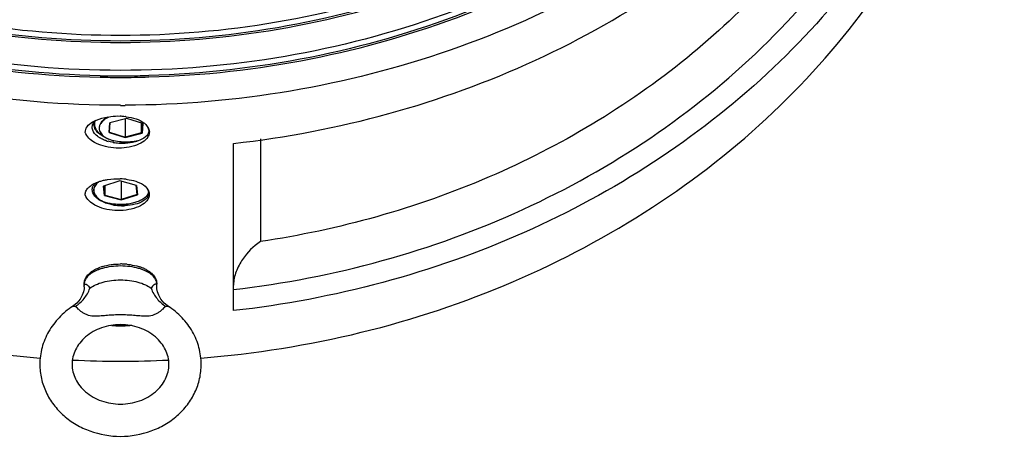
# Model space of a CAD drawing. Header units: millimetres. Extents: x 35 to 1506, y -73 to 359.
# Tile 2 of 13: x 132 to 254, y 91 to 143. Entities that reach past the tile are written whole.
import ezdxf

# ---------------------------------------------------------------- set-up
doc = ezdxf.new("R2010")
doc.units = ezdxf.units.MM
doc.header["$LTSCALE"] = 30.734
doc.layers.get('0').update_dxf_attribs({"linetype": 'CONTINUOUS'})

msp = doc.modelspace()

# ---------------------------------------------------------------- linework, layer by layer
at = {"color": 7, "linetype": 'Continuous'}
for p, q in [((145.33, 130.83), (143.23, 130.29)), ((145.13, 130.78), (145.13, 128.54)), ((147.33, 130.2), (145.33, 130.83)), ((143.13, 129.1), (143.23, 130.29)), ((143.18, 129.16), (143.28, 130.3)), ((147.17, 129.07), (147.17, 130.25)), ((147.17, 129.07), (147.27, 130.21)), ((147.33, 130.2), (147.22, 129.02)), ((142.27, 128.71), (141.98, 128.91)), ((143.18, 129.16), (143.13, 129.1)), ((143.13, 129.1), (145.12, 128.47)), ((143.18, 129.16), (145.13, 128.54)), ((145.12, 128.47), (147.22, 129.02)), ((145.13, 128.54), (145.12, 128.47)), ((147.17, 129.07), (145.13, 128.54)), ((147.22, 129.02), (147.17, 129.07)), ((161.88, 128.32), (161.88, 115.57)), ((143.63, 127.89), (143.68, 128.09)), ((144.55, 127.77), (144.53, 127.78)), ((145.13, 127.78), (144.55, 127.77)), ((158.55, 107), (158.55, 127.75)), ((144.45, 123.09), (142.45, 122.46)), ((142.55, 121.27), (142.45, 122.46)), ((142.6, 121.33), (142.5, 122.47)), ((142.6, 122.5), (142.6, 121.33)), ((146.55, 122.54), (144.45, 123.09)), ((144.65, 123.04), (144.65, 120.8)), ((146.6, 121.42), (146.5, 122.56)), ((146.55, 122.54), (146.65, 121.36)), ((142.6, 121.33), (142.55, 121.27)), ((142.55, 121.27), (144.65, 120.73)), ((142.6, 121.33), (144.65, 120.8)), ((146.6, 121.42), (144.65, 120.8)), ((144.65, 120.73), (146.65, 121.36)), ((144.65, 120.8), (144.65, 120.73)), ((146.65, 121.36), (146.6, 121.42)), ((147.41, 120.9), (147.64, 121.06)), ((143.64, 120.14), (143.65, 120.22)), ((144.55, 120.02), (144.53, 120.03)), ((145.13, 120.03), (144.55, 120.02)), ((144.55, 112.54), (144.55, 112.54)), ((146.81, 112.24), (146.8, 112.24)), ((140.05, 109.97), (140.05, 110.29)), ((149.05, 110.29), (149.05, 110.29)), ((149.05, 109.97), (149.05, 110.29)), ((138.62, 107.53), (138.62, 107.53)), ((150.48, 107.53), (150.48, 107.53)), ((144.55, 105.15), (144.56, 105.26))]:
    msp.add_line(p, q, dxfattribs=at)
for points in [[(140.05, 109.97), (140.04, 109.7), (139.96, 109.34), (139.81, 108.91), (139.54, 108.43), (139.12, 107.93), (138.62, 107.53)], [(150.48, 107.53), (149.98, 107.93), (149.56, 108.43), (149.29, 108.91), (149.14, 109.34), (149.07, 109.7), (149.05, 109.97)]]:
    msp.add_lwpolyline(points, dxfattribs=at)
for centre, radius, start, end in [((144.55, 257.44), 121.32, 268.8066, 270.0008), ((144.55, 257.84), 121.9, 268.8123, 270.0001), ((144.55, 257.46), 121.34, 270.0007, 270.3145), ((144.55, 257.82), 121.88, 270, 271.6486), ((144.55, 257.42), 121.29, 270.3144, 271.6565), ((144.55, 259.01), 126.54, 269.9951, 270.2595), ((144.24, 122.54), 8.57, 88.1253, 95.8677), ((144.25, 122.83), 8.29, 86.3713, 88.1341), ((144.27, 123.1), 8.01, 83.9607, 86.3732), ((144.29, 123.34), 7.78, 83.0013, 83.9551), ((142.24, 130.65), 1.2, 201.4773, 202.5361), ((142.29, 130.67), 1.25, 202.5575, 206.4922), ((142.35, 130.7), 1.32, 206.4757, 208.2992), ((142.39, 129.62), 1.37, 148.3596, 152.2527), ((142.39, 130.13), 1.17, 169.7341, 175.3215), ((142.37, 130.13), 1.15, 175.3372, 177.8349), ((142.24, 130.08), 1.01, 172.2777, 175.0124), ((142.37, 130.13), 1.14, 177.836, 180.0009), ((142.23, 130.08), 1, 175.0152, 177.4851), ((142.23, 130.08), 1, 177.4861, 180.001), ((142.28, 130.08), 1.05, 165.0253, 172.2299), ((146.74, 129.31), 1.42, 326.9678, 330.1271), ((146.82, 129.26), 1.32, 330.1286, 333.4302), ((144.44, 132.98), 5.17, 251.024, 254.3039), ((144.78, 134.4), 6.63, 259.9923, 261.6031), ((144.82, 134.73), 6.96, 261.677, 267.5992), ((144.83, 136.59), 8.82, 267.9602, 272.0146), ((144.25, 115.08), 8.29, 86.3731, 88.1342), ((144.27, 115.35), 8.01, 83.9605, 86.375), ((144.29, 115.59), 7.78, 83.0012, 83.9549), ((142.39, 121.91), 1.17, 155.5755, 156.6884), ((143.5, 123.25), 2.97, 234.4823, 237.1494), ((146.36, 122.45), 1.87, 312.8439, 313.5933), ((147.07, 121.93), 0.983, 339.5221, 343.6613), ((144.3, 124.84), 4.75, 249.7228, 250.9903), ((144.78, 126.65), 6.63, 259.9923, 261.6031), ((144.82, 126.98), 6.96, 261.677, 267.5992), ((144.83, 128.84), 8.82, 267.9602, 272.0146), ((144.04, 106.85), 5.89, 106.7388, 109.7009), ((144.08, 106.09), 6.4, 106.1032, 107.7153), ((144.55, 104.31), 8.48, 89.7656, 90.0715), ((144.55, 104.31), 8.48, 88.4491, 89.7656), ((144.55, 104.35), 8.44, 86.6368, 88.4506), ((144.56, 104.51), 8.28, 84.4889, 86.6399), ((145.02, 106.7), 6.04, 71.958, 72.6973), ((145.1, 106.95), 5.78, 69.9737, 71.9674), ((145.27, 107.4), 5.3, 66.2364, 69.9824), ((145.45, 107.82), 4.84, 65.3901, 66.1753), ((143.58, 107.43), 4.97, 112.7559, 115.0206), ((145.4, 107.14), 5.29, 67.2283, 68.5762), ((145.55, 107.5), 4.9, 64.9585, 67.2462), ((145.58, 108.11), 4.52, 61.7783, 65.4075), ((140.22, 110.15), 0.138, 130.4152, 133.7998), ((148.88, 110.15), 0.138, 46.0987, 49.8934), ((144.55, 227.23), 126.5, 267.3064, 272.6925)]:
    msp.add_arc(centre, radius, start, end, dxfattribs=at)
for points, knots in [([(39.05, 227.31), (39.05, 221.42), (40.39, 209.53), (46.31, 192.45), (55.91, 176.72), (68.79, 162.9), (84.47, 151.51), (102.35, 142.95), (121.76, 137.51), (135.25, 136.11), (142.02, 135.97)], [0, 0, 0, 0, 0.116187, 0.233759, 0.353865, 0.477218, 0.604015, 0.733951, 0.866293, 1, 1, 1, 1]), ([(142.02, 136.15), (135.28, 136.29), (121.86, 137.69), (102.54, 143.1), (84.74, 151.63), (69.15, 162.96), (56.33, 176.71), (46.78, 192.37), (40.88, 209.36), (39.55, 221.2), (39.55, 227.06)], [0, 0, 0, 0, 0.133707, 0.266049, 0.395985, 0.522781, 0.646134, 0.766241, 0.883812, 1, 1, 1, 1]), ([(144.55, 136.81), (137.73, 136.81), (124.12, 137.96), (104.48, 143.1), (86.33, 151.45), (70.39, 162.72), (57.26, 176.5), (47.47, 192.27), (41.42, 209.42), (40.05, 221.38), (40.05, 227.31)], [0, 0, 0, 0, 0.133642, 0.266027, 0.396059, 0.52295, 0.646354, 0.766444, 0.883934, 1, 1, 1, 1]), ([(44.05, 227.31), (44.05, 221.61), (45.37, 210.11), (51.19, 193.61), (60.6, 178.44), (73.23, 165.2), (88.56, 154.36), (111.94, 143.59), (144.55, 138.05), (177.16, 143.59), (200.54, 154.36), (215.88, 165.2), (228.5, 178.44), (237.92, 193.61), (243.74, 210.1), (245.05, 221.61), (245.05, 227.31)], [0, 0, 0, 0, 0.058089, 0.116891, 0.176995, 0.238756, 0.302264, 0.367343, 0.499995, 0.632648, 0.697729, 0.761238, 0.823002, 0.883107, 0.94191, 1, 1, 1, 1]), ([(244.55, 227.06), (244.55, 221.39), (243.24, 209.94), (237.45, 193.53), (228.08, 178.44), (215.52, 165.26), (200.26, 154.47), (177, 143.75), (144.55, 138.24), (112.1, 143.75), (88.84, 154.47), (73.58, 165.26), (61.02, 178.44), (51.65, 193.53), (45.86, 209.94), (44.55, 221.39), (44.55, 227.06)], [0, 0, 0, 0, 0.058089, 0.116892, 0.176998, 0.238761, 0.302271, 0.367352, 0.500005, 0.632657, 0.697736, 0.761244, 0.823005, 0.883109, 0.941911, 1, 1, 1, 1]), ([(244.05, 227.31), (244.05, 221.67), (242.75, 210.28), (236.99, 193.94), (227.67, 178.93), (215.17, 165.81), (199.98, 155.08), (176.84, 144.42), (144.55, 138.93), (112.26, 144.42), (89.12, 155.08), (73.94, 165.81), (61.44, 178.93), (52.11, 193.94), (46.35, 210.28), (45.05, 221.67), (45.05, 227.31)], [0, 0, 0, 0, 0.058089, 0.116893, 0.176998, 0.238761, 0.302271, 0.367351, 0.500005, 0.632657, 0.697736, 0.761243, 0.823005, 0.883109, 0.941911, 1, 1, 1, 1]), ([(249.05, 227.31), (249.05, 221.38), (247.69, 209.42), (241.63, 192.27), (231.84, 176.5), (218.71, 162.72), (202.77, 151.45), (184.62, 143.1), (164.98, 137.96), (151.37, 136.81), (144.55, 136.81)], [0, 0, 0, 0, 0.116064, 0.233554, 0.353645, 0.47705, 0.603942, 0.733975, 0.86636, 1, 1, 1, 1]), ([(148.06, 135.99), (154.79, 136.18), (168.18, 137.68), (187.43, 143.21), (205.14, 151.82), (220.65, 163.22), (233.39, 176.99), (242.88, 192.66), (248.73, 209.64), (250.05, 221.45), (250.05, 227.31)], [0, 0, 0, 0, 0.133727, 0.26605, 0.395949, 0.52271, 0.646046, 0.766161, 0.883765, 1, 1, 1, 1]), ([(249.55, 227.06), (249.55, 221.23), (248.24, 209.47), (242.41, 192.58), (232.98, 176.98), (220.3, 163.28), (204.86, 151.94), (187.24, 143.37), (168.08, 137.86), (154.76, 136.37), (148.06, 136.17)], [0, 0, 0, 0, 0.116235, 0.233839, 0.353955, 0.47729, 0.604051, 0.73395, 0.866273, 1, 1, 1, 1]), ([(144.54, 132.48), (137.65, 132.48), (123.92, 133.6), (104.03, 138.6), (85.55, 146.75), (69.14, 157.77), (55.39, 171.28), (44.8, 186.83), (37.77, 203.85), (35.64, 215.85), (35.24, 221.83)], [0, 0, 0, 0, 0.133279, 0.265393, 0.395314, 0.522283, 0.645919, 0.766301, 0.883992, 1, 1, 1, 1]), ([(253.87, 221.83), (253.47, 215.87), (251.35, 203.91), (244.36, 186.94), (233.83, 171.43), (220.16, 157.94), (203.85, 146.92), (185.46, 138.74), (165.66, 133.68), (151.98, 132.51), (145.12, 132.48)], [0, 0, 0, 0, 0.116031, 0.233738, 0.354123, 0.477748, 0.604699, 0.734601, 0.866707, 1, 1, 1, 1]), ([(158.55, 127.75), (165.04, 128.48), (177.86, 130.93), (196.08, 137.55), (212.66, 146.9), (227.06, 158.68), (238.8, 172.52), (247.5, 188.01), (252.85, 204.61), (254.05, 216.11), (254.05, 221.81)], [0, 0, 0, 0, 0.13385, 0.265926, 0.395429, 0.521842, 0.645025, 0.76526, 0.883238, 1, 1, 1, 1]), ([(158.55, 109.62), (164.77, 110.34), (177.04, 112.71), (194.49, 119.05), (210.41, 127.95), (224.27, 139.17), (235.65, 152.35), (244.17, 167.09), (249.55, 182.92), (250.92, 193.92), (251.04, 199.38)], [0, 0, 0, 0, 0.133744, 0.265736, 0.395204, 0.521637, 0.644889, 0.765212, 0.883256, 1, 1, 1, 1]), ([(35.06, 195.55), (35.06, 189.7), (36.33, 177.9), (41.95, 160.9), (51.09, 145.11), (63.41, 131.08), (78.47, 119.26), (95.76, 110.06), (114.67, 103.76), (127.92, 101.65), (134.61, 101.12)], [0, 0, 0, 0, 0.116549, 0.234373, 0.354551, 0.477785, 0.60433, 0.733989, 0.866176, 1, 1, 1, 1]), ([(154.49, 101.12), (161.19, 101.65), (174.43, 103.76), (193.35, 110.06), (210.64, 119.27), (225.7, 131.08), (238.02, 145.11), (247.16, 160.91), (252.79, 177.91), (254.06, 189.71), (254.06, 195.56)], [0, 0, 0, 0, 0.133823, 0.266009, 0.39567, 0.522215, 0.64545, 0.765629, 0.883452, 1, 1, 1, 1]), ([(253.87, 195.58), (253.51, 190.1), (251.66, 179.14), (245.67, 163.44), (236.65, 148.89), (224.9, 135.93), (210.76, 124.93), (194.66, 116.21), (177.1, 110.02), (164.79, 107.7), (158.55, 107)], [0, 0, 0, 0, 0.116685, 0.23483, 0.355328, 0.478737, 0.605243, 0.734667, 0.866501, 1, 1, 1, 1]), ([(244.29, 182.57), (243.13, 178.35), (240.08, 170.01), (233.5, 158.31), (225.02, 147.57), (211.34, 134.73), (190.46, 122.28), (171.59, 117.01), (161.88, 115.57)], [0, 0, 0, 0, 0.117282, 0.236451, 0.357952, 0.482022, 0.737086, 1, 1, 1, 1]), ([(141.48, 130.6), (141.61, 130.66), (142.22, 130.9), (142.87, 131.02), (143.37, 131.07)], [0, 0, 0, 0, 0.22984, 1, 1, 1, 1]), ([(142.92, 130.99), (142.78, 130.92), (142.53, 130.76), (142.21, 130.47), (142, 130.16), (141.93, 129.93), (141.91, 129.81)], [0, 0, 0, 0, 0.293991, 0.555838, 0.788306, 1, 1, 1, 1]), ([(143.09, 131.02), (142.98, 130.97), (142.77, 130.86), (142.43, 130.62), (142.21, 130.4), (142.12, 130.24)], [0, 0, 0, 0, 0.287371, 0.550015, 1, 1, 1, 1]), ([(145.24, 131.06), (145.66, 131.01), (146.42, 130.85), (147.14, 130.53), (147.43, 130.32)], [0, 0, 0, 0, 0.544219, 1, 1, 1, 1]), ([(140.19, 129.12), (140.18, 129.36), (140.38, 129.92), (140.83, 130.26), (141.09, 130.41)], [0, 0, 0, 0, 0.44328, 1, 1, 1, 1]), ([(141.71, 128.63), (141.45, 128.83), (141.1, 129.21), (141.02, 129.84), (141.12, 130.13), (141.18, 130.26)], [0, 0, 0, 0, 0.533988, 0.763981, 1, 1, 1, 1]), ([(141.23, 130.08), (141.23, 129.98), (141.26, 129.75), (141.37, 129.55), (141.43, 129.46)], [0, 0, 0, 0, 0.482897, 1, 1, 1, 1]), ([(142, 128.93), (141.87, 129.04), (141.65, 129.28), (141.43, 129.68), (141.34, 130.11), (141.37, 130.39), (141.41, 130.52)], [0, 0, 0, 0, 0.281091, 0.533677, 0.768292, 1, 1, 1, 1]), ([(141.43, 129.46), (141.46, 129.41), (141.62, 129.2), (141.82, 129.03), (141.98, 128.91)], [0, 0, 0, 0, 0.231443, 1, 1, 1, 1]), ([(141.91, 129.81), (141.9, 129.71), (141.91, 129.5), (141.98, 129.3), (142.03, 129.2)], [0, 0, 0, 0, 0.489674, 1, 1, 1, 1]), ([(142.03, 129.2), (142.01, 129.25), (141.97, 129.35), (141.94, 129.5), (141.93, 129.66), (141.94, 129.76), (141.95, 129.81)], [0, 0, 0, 0, 0.256663, 0.506885, 0.753172, 1, 1, 1, 1]), ([(141.95, 129.81), (141.96, 129.88), (141.99, 129.99), (142.06, 130.13), (142.1, 130.2), (142.12, 130.24)], [0, 0, 0, 0, 0.486756, 0.740131, 1, 1, 1, 1]), ([(147.43, 130.32), (147.49, 130.28), (147.69, 130.12), (147.86, 129.9), (147.93, 129.72)], [0, 0, 0, 0, 0.278841, 1, 1, 1, 1]), ([(147.93, 129.72), (148.02, 129.58), (148.11, 129.22), (147.95, 128.89), (147.84, 128.75)], [0, 0, 0, 0, 0.489044, 1, 1, 1, 1]), ([(147.93, 129.72), (148.04, 129.57), (148.18, 129.21), (148.09, 128.83), (148.01, 128.66)], [0, 0, 0, 0, 0.50345, 1, 1, 1, 1]), ([(147.93, 128.53), (147.77, 128.28), (147.25, 127.83), (145.82, 127.22), (144.1, 127.08), (142.42, 127.38), (141.15, 127.88), (140.34, 128.58), (140.19, 129.12)], [0, 0, 0, 0, 0.101106, 0.228442, 0.528182, 0.676489, 0.807855, 1, 1, 1, 1]), ([(142.1, 128.38), (142.07, 128.4), (141.93, 128.48), (141.8, 128.56), (141.71, 128.63)], [0, 0, 0, 0, 0.259574, 1, 1, 1, 1]), ([(142.27, 128.71), (142.25, 128.73), (142.15, 128.79), (142.06, 128.87), (142, 128.93)], [0, 0, 0, 0, 0.256607, 1, 1, 1, 1]), ([(142.03, 129.2), (142.11, 129), (142.34, 128.72), (142.73, 128.44), (142.98, 128.32), (143.11, 128.26)], [0, 0, 0, 0, 0.440319, 0.705123, 1, 1, 1, 1]), ([(142.76, 128.1), (142.7, 128.12), (142.47, 128.2), (142.25, 128.3), (142.1, 128.38)], [0, 0, 0, 0, 0.260366, 1, 1, 1, 1]), ([(143.11, 128.26), (143.03, 128.29), (142.74, 128.42), (142.47, 128.57), (142.27, 128.71)], [0, 0, 0, 0, 0.262717, 1, 1, 1, 1]), ([(146.71, 128.07), (146.41, 128), (145.8, 127.9), (144.86, 127.89), (143.96, 128), (143.38, 128.16), (143.11, 128.26)], [0, 0, 0, 0, 0.251026, 0.510729, 0.764879, 1, 1, 1, 1]), ([(147.84, 128.75), (147.78, 128.68), (147.46, 128.37), (147.05, 128.17), (146.72, 128.06)], [0, 0, 0, 0, 0.212173, 1, 1, 1, 1]), ([(146.72, 128.06), (146.6, 128.02), (146.08, 127.86), (145.54, 127.79), (145.13, 127.78)], [0, 0, 0, 0, 0.232619, 1, 1, 1, 1]), ([(142.45, 123.17), (142.61, 123.21), (143.29, 123.34), (144, 123.38), (144.52, 123.36)], [0, 0, 0, 0, 0.240883, 1, 1, 1, 1]), ([(145.24, 123.31), (145.37, 123.29), (145.87, 123.22), (146.35, 123.09), (146.7, 122.96)], [0, 0, 0, 0, 0.263813, 1, 1, 1, 1]), ([(140.19, 121.37), (140.18, 121.52), (140.25, 121.85), (140.44, 122.11), (140.55, 122.24)], [0, 0, 0, 0, 0.473707, 1, 1, 1, 1]), ([(140.55, 122.24), (140.59, 122.28), (140.77, 122.45), (140.97, 122.59), (141.14, 122.68)], [0, 0, 0, 0, 0.231426, 1, 1, 1, 1]), ([(141.78, 120.83), (141.5, 121.04), (141.12, 121.42), (141.02, 122.07), (141.11, 122.37), (141.18, 122.5)], [0, 0, 0, 0, 0.537746, 0.766467, 1, 1, 1, 1]), ([(141.14, 122.68), (141.19, 122.71), (141.42, 122.84), (141.67, 122.94), (141.86, 123)], [0, 0, 0, 0, 0.236556, 1, 1, 1, 1]), ([(141.18, 122.5), (141.2, 122.53), (141.27, 122.66), (141.37, 122.78), (141.45, 122.87)], [0, 0, 0, 0, 0.238095, 1, 1, 1, 1]), ([(141.32, 122.37), (141.27, 122.27), (141.22, 122.06), (141.23, 121.85), (141.25, 121.75)], [0, 0, 0, 0, 0.505813, 1, 1, 1, 1]), ([(141.27, 121.75), (141.26, 121.8), (141.25, 121.9), (141.26, 122.06), (141.3, 122.21), (141.33, 122.31), (141.35, 122.36)], [0, 0, 0, 0, 0.246801, 0.493116, 0.743304, 1, 1, 1, 1]), ([(141.79, 122.96), (141.73, 122.92), (141.55, 122.75), (141.4, 122.55), (141.33, 122.39)], [0, 0, 0, 0, 0.272201, 1, 1, 1, 1]), ([(141.88, 122.99), (141.82, 122.94), (141.6, 122.77), (141.42, 122.54), (141.35, 122.36)], [0, 0, 0, 0, 0.280038, 1, 1, 1, 1]), ([(141.86, 123), (141.9, 123.02), (142.1, 123.08), (142.3, 123.14), (142.45, 123.17)], [0, 0, 0, 0, 0.243031, 1, 1, 1, 1]), ([(146.7, 122.96), (146.85, 122.9), (147.33, 122.69), (147.79, 122.32), (147.93, 121.97)], [0, 0, 0, 0, 0.300247, 1, 1, 1, 1]), ([(148.03, 120.97), (147.92, 120.7), (147.45, 120.21), (146.46, 119.72), (145.22, 119.43), (143.86, 119.39), (142.54, 119.59), (141.21, 120.08), (140.35, 120.8), (140.19, 121.37)], [0, 0, 0, 0, 0.095325, 0.218189, 0.363492, 0.519016, 0.670162, 0.804617, 1, 1, 1, 1]), ([(141.25, 121.75), (141.27, 121.68), (141.32, 121.53), (141.4, 121.39), (141.44, 121.32)], [0, 0, 0, 0, 0.484726, 1, 1, 1, 1]), ([(141.44, 121.32), (141.42, 121.36), (141.38, 121.43), (141.32, 121.57), (141.29, 121.68), (141.27, 121.75)], [0, 0, 0, 0, 0.259818, 0.513292, 1, 1, 1, 1]), ([(141.44, 121.32), (141.5, 121.23), (141.64, 121.04), (141.92, 120.81), (142.28, 120.6), (142.54, 120.48), (142.69, 120.43)], [0, 0, 0, 0, 0.208366, 0.443934, 0.708311, 1, 1, 1, 1]), ([(142.69, 120.43), (142.6, 120.46), (142.3, 120.57), (142, 120.72), (141.79, 120.84)], [0, 0, 0, 0, 0.26102, 1, 1, 1, 1]), ([(147.41, 120.9), (147.27, 120.8), (146.96, 120.63), (146.45, 120.43), (145.86, 120.27), (145.23, 120.18), (144.58, 120.15), (143.92, 120.18), (143.29, 120.27), (142.88, 120.37), (142.69, 120.43)], [0, 0, 0, 0, 0.102381, 0.216772, 0.341132, 0.472599, 0.607811, 0.743155, 0.875011, 1, 1, 1, 1]), ([(147.63, 121.08), (147.62, 121.06), (147.54, 121), (147.47, 120.94), (147.41, 120.9)], [0, 0, 0, 0, 0.24178, 1, 1, 1, 1]), ([(147.84, 121), (147.82, 120.98), (147.74, 120.88), (147.64, 120.8), (147.56, 120.74)], [0, 0, 0, 0, 0.236012, 1, 1, 1, 1]), ([(147.64, 121.06), (147.68, 121.09), (147.82, 121.19), (147.94, 121.31), (148.02, 121.41)], [0, 0, 0, 0, 0.266763, 1, 1, 1, 1]), ([(147.99, 121.59), (147.96, 121.5), (147.86, 121.32), (147.73, 121.17), (147.65, 121.1)], [0, 0, 0, 0, 0.474016, 1, 1, 1, 1]), ([(147.93, 121.97), (148.02, 121.83), (148.11, 121.47), (147.95, 121.14), (147.84, 121)], [0, 0, 0, 0, 0.489044, 1, 1, 1, 1]), ([(147.93, 121.97), (148.03, 121.83), (148.17, 121.49), (148.1, 121.12), (148.03, 120.97)], [0, 0, 0, 0, 0.505896, 1, 1, 1, 1]), ([(142.66, 120.38), (142.59, 120.41), (142.32, 120.51), (142.07, 120.64), (141.89, 120.76)], [0, 0, 0, 0, 0.263826, 1, 1, 1, 1]), ([(143.63, 120.12), (143.55, 120.14), (143.26, 120.19), (142.97, 120.27), (142.76, 120.35)], [0, 0, 0, 0, 0.256404, 1, 1, 1, 1]), ([(147.33, 120.58), (147.03, 120.4), (146.3, 120.14), (145.54, 120.04), (145.13, 120.03)], [0, 0, 0, 0, 0.458214, 1, 1, 1, 1]), ([(161.88, 115.57), (161.01, 114.99), (159.85, 113.8), (158.82, 111.88), (158.55, 110.74), (158.55, 110.17)], [0, 0, 0, 0, 0.47675, 0.739585, 1, 1, 1, 1]), ([(141.39, 112.1), (141.44, 112.12), (141.66, 112.23), (141.88, 112.33), (142.05, 112.39)], [0, 0, 0, 0, 0.24204, 1, 1, 1, 1]), ([(144.55, 112.54), (144.16, 112.54), (143.4, 112.49), (142.66, 112.34), (142.3, 112.24)], [0, 0, 0, 0, 0.512947, 1, 1, 1, 1]), ([(142.34, 112.48), (142.69, 112.59), (143.42, 112.74), (144.16, 112.79), (144.54, 112.79)], [0, 0, 0, 0, 0.487931, 1, 1, 1, 1]), ([(146.8, 112.24), (146.45, 112.34), (145.7, 112.49), (144.94, 112.54), (144.55, 112.54)], [0, 0, 0, 0, 0.487097, 1, 1, 1, 1]), ([(145.36, 112.75), (145.49, 112.74), (145.98, 112.68), (146.47, 112.58), (146.82, 112.47)], [0, 0, 0, 0, 0.257926, 1, 1, 1, 1]), ([(147.33, 112.06), (147.29, 112.08), (147.12, 112.14), (146.94, 112.2), (146.81, 112.24)], [0, 0, 0, 0, 0.243993, 1, 1, 1, 1]), ([(140.05, 110.29), (140.05, 110.48), (140.12, 110.85), (140.41, 111.35), (140.85, 111.77), (141.2, 111.99), (141.39, 112.1)], [0, 0, 0, 0, 0.232338, 0.471088, 0.724461, 1, 1, 1, 1]), ([(141.48, 111.94), (141.27, 111.84), (140.89, 111.63), (140.42, 111.23), (140.17, 110.84), (140.07, 110.53), (140.05, 110.37), (140.05, 110.29)], [0, 0, 0, 0, 0.304448, 0.568028, 0.794892, 0.899018, 1, 1, 1, 1]), ([(142.13, 112.19), (142.09, 112.18), (141.93, 112.12), (141.77, 112.06), (141.66, 112.02)], [0, 0, 0, 0, 0.255847, 1, 1, 1, 1]), ([(149.05, 110.29), (149.05, 110.37), (149.04, 110.53), (148.94, 110.84), (148.68, 111.23), (148.22, 111.63), (147.84, 111.84), (147.62, 111.94)], [0, 0, 0, 0, 0.100982, 0.205107, 0.431972, 0.695552, 1, 1, 1, 1]), ([(147.72, 112.09), (147.91, 111.99), (148.26, 111.77), (148.69, 111.34), (148.98, 110.85), (149.05, 110.47), (149.05, 110.29)], [0, 0, 0, 0, 0.27549, 0.528853, 0.767616, 1, 1, 1, 1]), ([(140.05, 109.97), (140.05, 110.03), (140.06, 110.13), (140.1, 110.22), (140.13, 110.25)], [0, 0, 0, 0, 0.597798, 1, 1, 1, 1]), ([(140.13, 110.26), (140.15, 110.27), (140.19, 110.29), (140.26, 110.28), (140.34, 110.25), (140.42, 110.19), (140.5, 110.12), (140.62, 109.98), (140.7, 109.85), (140.75, 109.77)], [0, 0, 0, 0, 0.073381, 0.151819, 0.246297, 0.360422, 0.49432, 0.647002, 1, 1, 1, 1]), ([(140.75, 109.77), (140.97, 109.94), (141.5, 110.25), (142.41, 110.57), (143.45, 110.77), (144.55, 110.83), (145.66, 110.77), (146.69, 110.57), (147.6, 110.25), (148.13, 109.94), (148.35, 109.77)], [0, 0, 0, 0, 0.104975, 0.226286, 0.359876, 0.499989, 0.640104, 0.773699, 0.895017, 1, 1, 1, 1]), ([(148.97, 110.26), (148.95, 110.27), (148.91, 110.29), (148.84, 110.28), (148.76, 110.25), (148.68, 110.19), (148.6, 110.12), (148.48, 109.98), (148.4, 109.85), (148.35, 109.77)], [0, 0, 0, 0, 0.073334, 0.151851, 0.246428, 0.360619, 0.49453, 0.647175, 1, 1, 1, 1]), ([(149.05, 109.97), (149.05, 110.03), (149.05, 110.13), (149, 110.22), (148.98, 110.25)], [0, 0, 0, 0, 0.59764, 1, 1, 1, 1]), ([(138.94, 107.52), (139.36, 107.78), (140.1, 108.44), (140.58, 109.31), (140.75, 109.77)], [0, 0, 0, 0, 0.496103, 1, 1, 1, 1]), ([(148.35, 109.77), (148.52, 109.31), (149.01, 108.44), (149.75, 107.78), (150.16, 107.52)], [0, 0, 0, 0, 0.503893, 1, 1, 1, 1]), ([(138.62, 107.53), (138.01, 107.13), (136.88, 106.19), (135.57, 104.44), (134.74, 102.45), (134.55, 101.04), (134.55, 100.33)], [0, 0, 0, 0, 0.256234, 0.507491, 0.754816, 1, 1, 1, 1]), ([(138.62, 107.53), (138.67, 107.56), (138.75, 107.58), (138.87, 107.56), (138.92, 107.54), (138.94, 107.52)], [0, 0, 0, 0, 0.479458, 0.729266, 1, 1, 1, 1]), ([(150.16, 107.52), (150.1, 107.48), (149.98, 107.37), (149.77, 107.18), (149.52, 106.96), (149.22, 106.74), (148.88, 106.54), (148.38, 106.35), (147.86, 106.3), (147.34, 106.31), (146.81, 106.35), (146.16, 106.41), (145.36, 106.46), (144.55, 106.48), (143.74, 106.46), (142.95, 106.41), (142.29, 106.35), (141.76, 106.31), (141.25, 106.3), (140.72, 106.35), (140.22, 106.54), (139.88, 106.74), (139.58, 106.96), (139.33, 107.18), (139.13, 107.37), (139, 107.48), (138.94, 107.52)], [0, 0, 0, 0, 0.017821, 0.041243, 0.069543, 0.10153, 0.13527, 0.168906, 0.234127, 0.26658, 0.299232, 0.365372, 0.432479, 0.500105, 0.567735, 0.634846, 0.700993, 0.733646, 0.766097, 0.831307, 0.864914, 0.898591, 0.930504, 0.958777, 0.982182, 1, 1, 1, 1]), ([(150.16, 107.52), (150.18, 107.54), (150.24, 107.56), (150.35, 107.58), (150.43, 107.56), (150.48, 107.53)], [0, 0, 0, 0, 0.270741, 0.520532, 1, 1, 1, 1]), ([(154.55, 100.33), (154.55, 101.04), (154.36, 102.45), (153.54, 104.44), (152.23, 106.19), (151.09, 107.13), (150.48, 107.53)], [0, 0, 0, 0, 0.245184, 0.492509, 0.743766, 1, 1, 1, 1]), ([(150.55, 100.33), (150.55, 100.64), (150.48, 101.27), (150.15, 102.17), (149.62, 103.02), (148.61, 104.06), (146.91, 105.01), (144.55, 105.39), (142.19, 105.01), (140.49, 104.06), (139.49, 103.02), (138.95, 102.17), (138.62, 101.27), (138.55, 100.64), (138.55, 100.33)], [0, 0, 0, 0, 0.053771, 0.109091, 0.167156, 0.228543, 0.360238, 0.499988, 0.639741, 0.771444, 0.832836, 0.890905, 0.946228, 1, 1, 1, 1]), ([(145.69, 105.16), (145.32, 105.09), (144.56, 105.03), (143.8, 105.09), (143.43, 105.16)], [0, 0, 0, 0, 0.499956, 1, 1, 1, 1]), ([(143.46, 105.17), (143.64, 105.15), (144, 105.15), (144.36, 105.15), (144.55, 105.15)], [0, 0, 0, 0, 0.479867, 1, 1, 1, 1]), ([(144.55, 105.15), (144.74, 105.16), (145.11, 105.15), (145.47, 105.15), (145.65, 105.17)], [0, 0, 0, 0, 0.52025, 1, 1, 1, 1]), ([(145.65, 105.17), (145.67, 105.17), (145.78, 105.18), (145.89, 105.2), (145.97, 105.22)], [0, 0, 0, 0, 0.253311, 1, 1, 1, 1]), ([(134.55, 100.33), (134.55, 99.74), (134.69, 98.55), (135.28, 96.84), (136.23, 95.28), (137.49, 93.92), (139.02, 92.82), (141.33, 91.74), (144.55, 91.18), (147.77, 91.74), (150.08, 92.82), (151.61, 93.92), (152.88, 95.28), (153.83, 96.84), (154.42, 98.55), (154.55, 99.74), (154.55, 100.33)], [0, 0, 0, 0, 0.059958, 0.120291, 0.181334, 0.243327, 0.306378, 0.370425, 0.5, 0.629575, 0.693623, 0.756673, 0.818666, 0.879709, 0.940042, 1, 1, 1, 1]), ([(138.55, 100.33), (138.55, 100.03), (138.62, 99.4), (138.95, 98.5), (139.49, 97.65), (140.49, 96.61), (142.19, 95.66), (144.55, 95.27), (146.91, 95.66), (148.61, 96.61), (149.62, 97.65), (150.15, 98.5), (150.48, 99.4), (150.55, 100.03), (150.55, 100.33)], [0, 0, 0, 0, 0.053771, 0.109091, 0.167156, 0.228543, 0.360238, 0.499988, 0.639741, 0.771444, 0.832836, 0.890905, 0.946228, 1, 1, 1, 1])]:
    msp.add_open_spline(points, degree=3, knots=knots, dxfattribs=at)
for points in [[(141.09, 130.41), (141.22, 130.48), (141.35, 130.55), (141.48, 130.6)], [(141.23, 130.34), (141.29, 130.44), (141.37, 130.53), (141.45, 130.62)], [(143.63, 127.87), (143.43, 127.91), (143.23, 127.95), (143.04, 128.01)], [(147.56, 120.74), (147.49, 120.68), (147.41, 120.63), (147.33, 120.58)]]:
    msp.add_open_spline(points, degree=3, dxfattribs=at)

doc.saveas('drawing.dxf')
